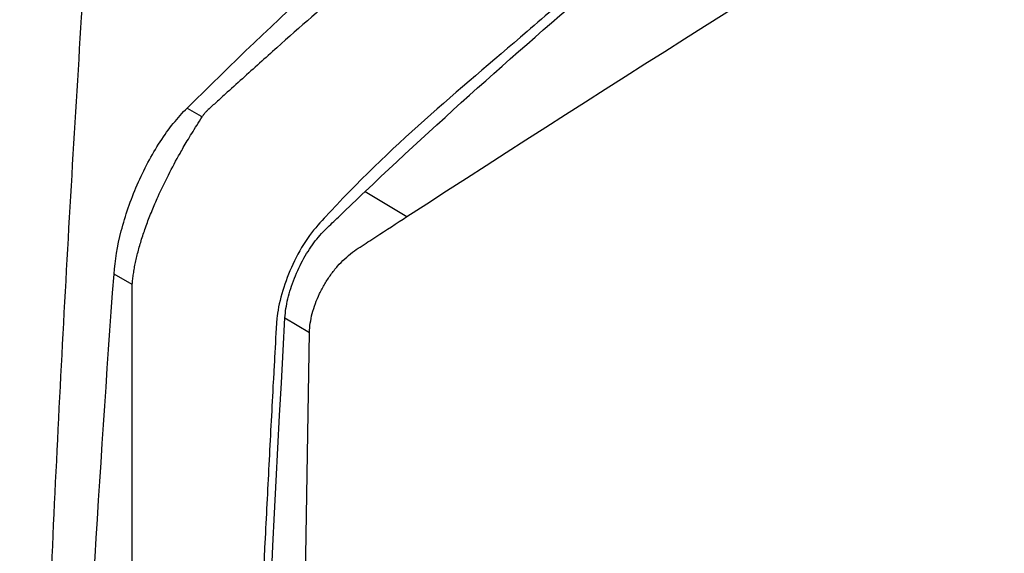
# Model space of a CAD drawing. Header units: millimetres. Extents: x 15458 to 16410, y 10212 to 11278.
# Tile 44 of 139: x 16174 to 16209, y 10464 to 10483. Entities that reach past the tile are written whole.
import ezdxf

# ---------------------------------------------------------------- set-up
doc = ezdxf.new("R2010")
doc.units = ezdxf.units.MM

msp = doc.modelspace()

# ---------------------------------------------------------------- linework, layer by layer
at = {"color": 7, "linetype": 'Continuous', "lineweight": 25}
for p, q in [((16186.144, 10477.249), (16187.634, 10476.359)), ((16177.852, 10473.844), (16177.855, 10473.935)), ((16177.852, 10394.877), (16177.852, 10473.844)), ((16183.291, 10472.752), (16184.166, 10472.229)), ((16182.923, 10394.749), (16184.166, 10472.229))]:
    msp.add_line(p, q, dxfattribs=at)
at = {"color": 7, "linetype": 'Continuous', "lineweight": 25, "flags": 128}
for points in [[(16179.806, 10480.225), (16180.303, 10479.937), (16180.342, 10479.915)], [(16177.855, 10473.935), (16177.852, 10473.937), (16177.203, 10474.313)]]:
    msp.add_lwpolyline(points, dxfattribs=at)
at = {"color": 7, "linetype": 'Continuous', "lineweight": 25}
for points, knots in [([(16275.52, 10535.479), (16266.098, 10532.645), (16257.009, 10529.347), (16246.053, 10524.652), (16243.882, 10523.685), (16239.581, 10521.692), (16237.45, 10520.666), (16231.129, 10517.507), (16227.014, 10515.295), (16218.98, 10510.657), (16215.061, 10508.233), (16207.422, 10503.17), (16203.697, 10500.53), (16192.873, 10492.324), (16186.109, 10486.468), (16179.806, 10480.225)], [0, 0, 0, 0, 0.25, 0.25, 0.3125, 0.3125, 0.375, 0.375, 0.5, 0.5, 0.625, 0.625, 0.75, 0.75, 1, 1, 1, 1]), ([(16275.356, 10534.893), (16275.212, 10534.847), (16275.071, 10534.797), (16274.785, 10534.701), (16274.642, 10534.653), (16274.215, 10534.509), (16273.93, 10534.411), (16273.077, 10534.118), (16272.509, 10533.921), (16270.809, 10533.326), (16269.68, 10532.924), (16266.304, 10531.699), (16264.071, 10530.858), (16257.423, 10528.262), (16253.063, 10526.436), (16240.207, 10520.675), (16231.927, 10516.45), (16220.008, 10509.57), (16216.117, 10507.185), (16208.516, 10502.243), (16204.804, 10499.683), (16197.556, 10494.391), (16194.02, 10491.659), (16188.86, 10487.439), (16187.164, 10486.012), (16184.656, 10483.84), (16183.827, 10483.11), (16182.593, 10482.009), (16182.182, 10481.64), (16181.569, 10481.087), (16181.262, 10480.81), (16180.956, 10480.532), (16180.752, 10480.347), (16180.649, 10480.255), (16180.548, 10480.162)], [0, 0, 0, 0, 0.003906, 0.003906, 0.007812, 0.007812, 0.015625, 0.015625, 0.03125, 0.03125, 0.0625, 0.0625, 0.125, 0.125, 0.25, 0.25, 0.5, 0.5, 0.625, 0.625, 0.75, 0.75, 0.875, 0.875, 0.9375, 0.9375, 0.96875, 0.96875, 0.984375, 0.984375, 0.992187, 0.996094, 0.996094, 1, 1, 1, 1]), ([(16278.905, 10530.632), (16278.847, 10530.619), (16277.833, 10530.4), (16274.836, 10529.251), (16271.014, 10528.045), (16266.264, 10526.316), (16262.511, 10524.901), (16257.871, 10523.055), (16253.287, 10521.144), (16248.778, 10519.145), (16244.328, 10517.08), (16241.253, 10515.589), (16238.214, 10514.059), (16235.196, 10512.506), (16229.246, 10509.311), (16223.47, 10505.935), (16217.849, 10502.413), (16214.69, 10500.351), (16211.586, 10498.241), (16209.285, 10496.635), (16206.255, 10494.462), (16203.28, 10492.242), (16200.364, 10489.977), (16197.486, 10487.68), (16194.667, 10485.351), (16190.103, 10481.361), (16186.842, 10478.709), (16184.081, 10475.63), (16183.559, 10474.689), (16183.185, 10473.714), (16183.024, 10472.996), (16182.959, 10472.168), (16182.929, 10471.404), (16182.86, 10470.242), (16182.8, 10469.085), (16182.701, 10467.228), (16182.537, 10463.977), (16182.364, 10460.252), (16182.166, 10455.584), (16182.022, 10451.84), (16181.893, 10448.088), (16181.804, 10445.269), (16181.722, 10442.445), (16181.647, 10439.617), (16181.59, 10437.256), (16181.554, 10435.602), (16181.536, 10434.774), (16181.527, 10434.301), (16181.52, 10433.946), (16181.513, 10433.591), (16181.507, 10433.295), (16181.501, 10432.999), (16181.496, 10432.704), (16181.49, 10432.408), (16181.482, 10431.993), (16181.46, 10430.749), (16181.425, 10428.615), (16181.386, 10425.766), (16181.344, 10421.961), (16181.286, 10415.217), (16181.361, 10405.522), (16181.244, 10397.171), (16181.503, 10392.644), (16181.729, 10392.302), (16181.793, 10392.204)], [0, 0, 0, 0, 0.0008831, 0.0156156, 0.0450789, 0.0598098, 0.0892729, 0.1040037, 0.1334668, 0.1629298, 0.1776607, 0.2071238, 0.2144891, 0.22922, 0.258683, 0.3176197, 0.3323506, 0.3618137, 0.3765445, 0.3912754, 0.4060063, 0.4354693, 0.4502002, 0.464931, 0.4943941, 0.509125, 0.5623155, 0.5669246, 0.5714748, 0.5756909, 0.579956, 0.5812447, 0.5886103, 0.592293, 0.5996583, 0.6070236, 0.6217543, 0.6512157, 0.6659464, 0.6954078, 0.7101385, 0.7248691, 0.7395998, 0.7543304, 0.7690611, 0.7764264, 0.7801091, 0.7819504, 0.7837917, 0.7856331, 0.7874744, 0.7883951, 0.7902364, 0.7920777, 0.7929984, 0.7966811, 0.8114117, 0.8261424, 0.840873, 0.8703345, 0.9302894, 0.9902529, 0.9972207, 1, 1, 1, 1]), ([(16186.144, 10477.249), (16192.154, 10482.943), (16198.582, 10488.323), (16208.843, 10495.921), (16212.36, 10498.369), (16219.579, 10503.094), (16223.282, 10505.37), (16228.978, 10508.656), (16230.899, 10509.73), (16234.78, 10511.829), (16236.74, 10512.856), (16242.68, 10515.865), (16246.719, 10517.778), (16259.073, 10523.239), (16267.624, 10526.51), (16276.499, 10529.409)], [0, 0, 0, 0, 0.25, 0.25, 0.375, 0.375, 0.5, 0.5, 0.5625, 0.5625, 0.625, 0.625, 0.75, 0.75, 1, 1, 1, 1]), ([(16187.634, 10476.359), (16202.693, 10486.127), (16217.769, 10495.368), (16240.376, 10508.419), (16247.908, 10512.632), (16262.957, 10520.783), (16270.476, 10524.72), (16277.989, 10528.519)], [0, 0, 0, 0, 0.5, 0.5, 0.75, 0.75, 1, 1, 1, 1]), ([(16176.112, 10484.586), (16175.852, 10480.593), (16175.616, 10476.586), (16175.186, 10468.541), (16174.994, 10464.503), (16174.485, 10452.346), (16174.235, 10444.18), (16173.916, 10427.732), (16173.845, 10419.453), (16173.882, 10402.784), (16173.989, 10394.393), (16174.188, 10385.95)], [0, 0, 0, 0, 0.125, 0.125, 0.25, 0.25, 0.5, 0.5, 0.75, 0.75, 1, 1, 1, 1]), ([(16177.203, 10474.313), (16177.238, 10474.791), (16177.323, 10475.304), (16177.534, 10476.121), (16177.616, 10476.394), (16177.804, 10476.941), (16177.91, 10477.216), (16178.147, 10477.763), (16178.275, 10478.028), (16178.547, 10478.539), (16178.694, 10478.789), (16178.998, 10479.257), (16179.155, 10479.475), (16179.475, 10479.876), (16179.641, 10480.061), (16179.806, 10480.225)], [0, 0, 0, 0, 0.25, 0.25, 0.375, 0.375, 0.5, 0.5, 0.625, 0.625, 0.75, 0.75, 0.875, 0.875, 1, 1, 1, 1]), ([(16177.855, 10473.935), (16177.86, 10473.998), (16177.87, 10474.124), (16177.895, 10474.32), (16177.928, 10474.521), (16177.968, 10474.728), (16178.016, 10474.941), (16178.072, 10475.159), (16178.135, 10475.383), (16178.205, 10475.612), (16178.283, 10475.846), (16178.368, 10476.084), (16178.459, 10476.327), (16178.557, 10476.572), (16178.661, 10476.82), (16178.849, 10477.247), (16179.144, 10477.86), (16179.452, 10478.436), (16179.679, 10478.831), (16179.819, 10479.068), (16179.98, 10479.335), (16180.159, 10479.626), (16180.278, 10479.815), (16180.342, 10479.915)], [0, 0, 0, 0, 0.032982, 0.066342, 0.100093, 0.134247, 0.168816, 0.203811, 0.239243, 0.275122, 0.311459, 0.348263, 0.385543, 0.423309, 0.461569, 0.500332, 0.621254, 0.749985, 0.785733, 0.828608, 0.87861, 0.935741, 1, 1, 1, 1]), ([(16180.342, 10479.915), (16180.362, 10479.945), (16180.402, 10480.004), (16180.471, 10480.087), (16180.522, 10480.137), (16180.548, 10480.162)], [0, 0, 0, 0, 0.3381801, 0.6709904, 1, 1, 1, 1]), ([(16183.291, 10472.752), (16183.303, 10472.962), (16183.338, 10473.188), (16183.453, 10473.67), (16183.531, 10473.915), (16183.726, 10474.407), (16183.839, 10474.646), (16184.029, 10474.985), (16184.095, 10475.095), (16184.231, 10475.302), (16184.3, 10475.4), (16184.443, 10475.584), (16184.516, 10475.671), (16184.662, 10475.83), (16184.736, 10475.899), (16184.957, 10476.113), (16185.105, 10476.255), (16185.549, 10476.682), (16185.846, 10476.965), (16186.144, 10477.249)], [0, 0, 0, 0, 0.125, 0.125, 0.25, 0.25, 0.375, 0.375, 0.4375, 0.4375, 0.5, 0.5, 0.5625, 0.5625, 0.625, 0.625, 0.75, 0.75, 1, 1, 1, 1]), ([(16184.166, 10472.229), (16184.169, 10472.443), (16184.202, 10472.669), (16184.323, 10473.141), (16184.411, 10473.379), (16184.579, 10473.731), (16184.642, 10473.848), (16184.775, 10474.072), (16184.847, 10474.181), (16184.999, 10474.392), (16185.08, 10474.494), (16185.247, 10474.685), (16185.333, 10474.774), (16185.51, 10474.94), (16185.602, 10475.018), (16185.785, 10475.156), (16185.878, 10475.215), (16186.155, 10475.395), (16186.71, 10475.757), (16187.264, 10476.118), (16187.634, 10476.359)], [0, 0, 0, 0, 0.125, 0.125, 0.25, 0.25, 0.3125, 0.3125, 0.375, 0.375, 0.4375, 0.4375, 0.5, 0.5, 0.5625, 0.5625, 0.625, 0.625, 0.75, 1, 1, 1, 1]), ([(16175.433, 10387.398), (16175.211, 10394.724), (16175.08, 10402.032), (16175.002, 10416.602), (16175.055, 10423.867), (16175.493, 10445.596), (16176.156, 10459.998), (16177.203, 10474.313)], [0, 0, 0, 0, 0.25, 0.25, 0.5, 0.5, 1, 1, 1, 1])]:
    msp.add_open_spline(points, degree=3, knots=knots, dxfattribs=at)
msp.add_open_spline([(16181.694, 10397.025), (16181.357, 10422.791), (16181.889, 10448.033), (16183.291, 10472.752)], degree=3, dxfattribs=at)

doc.saveas('drawing.dxf')
